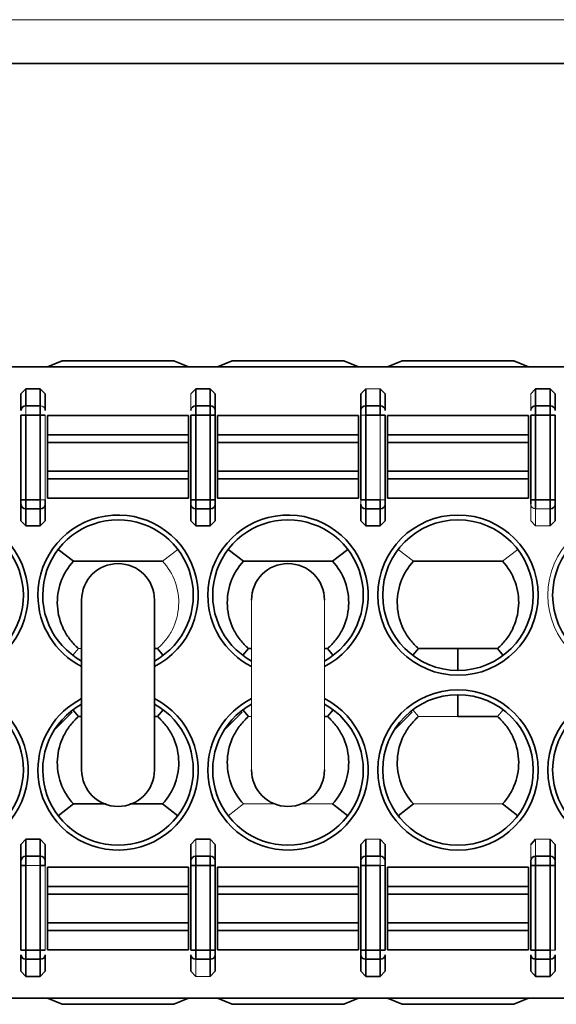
# Model space of a CAD drawing. Header units: millimetres. Extents: x 0 to 420, y 0 to 297.
# Tile 41 of 145: x 137.93 to 143.46, y 249.61 to 259.75. Entities that reach past the tile are written whole.
import ezdxf

# ---------------------------------------------------------------- set-up
doc = ezdxf.new("R2010")
doc.units = ezdxf.units.MM

msp = doc.modelspace()

# ---------------------------------------------------------------- linework, layer by layer
at = {"color": 142, "linetype": 'Continuous', "lineweight": 18, "true_color": 0x0080c0}
for p, q in [((93.6195, 259.7493), (215.2196, 259.7493)), ((139.6945, 255.8962), (139.7445, 255.9494)), ((139.6945, 255.7262), (139.6945, 255.8962)), ((141.4945, 255.9494), (141.6445, 255.9494)), ((141.6445, 255.9494), (141.6945, 255.8962)), ((143.1945, 255.7262), (143.1945, 255.8962)), ((137.9945, 255.6792), (137.9945, 255.7732)), ((138.1945, 254.807), (138.1945, 255.6792)), ((141.4445, 255.6792), (141.4945, 255.6792)), ((141.6445, 254.807), (141.6445, 255.6792)), ((138.1945, 254.807), (138.1445, 254.807)), ((141.6945, 254.807), (141.6445, 254.807)), ((143.1945, 254.76), (143.1945, 254.59)), ((143.3945, 254.713), (143.2445, 254.713)), ((143.2445, 254.713), (143.2445, 254.5368)), ((141.4945, 254.5368), (141.4445, 254.59)), ((143.4445, 254.59), (143.3945, 254.5368)), ((143.3945, 254.5368), (143.2445, 254.5368)), ((139.4028, 254.1743), (139.5604, 254.2947)), ((141.8286, 254.2947), (141.9863, 254.1743)), ((142.9028, 254.1743), (143.0604, 254.2947)), ((140.3195, 253.7743), (140.3195, 252.0243)), ((141.0695, 252.0243), (141.0695, 253.7743)), ((138.4789, 253.2048), (138.5383, 253.2743)), ((138.5695, 253.2743), (138.5383, 253.2743)), ((142.0383, 252.5742), (141.9789, 252.6438)), ((142.8507, 252.5743), (142.9102, 252.6438)), ((138.4714, 252.6185), (138.2865, 252.4336)), ((140.3195, 252.5743), (140.2883, 252.5743)), ((142.4445, 252.5743), (142.0383, 252.5743)), ((140.2363, 251.6743), (140.0786, 251.5539)), ((140.2363, 251.6743), (140.5717, 251.6743)), ((140.8177, 251.6743), (141.1528, 251.6743)), ((141.9863, 251.6743), (142.9028, 251.6743)), ((137.9445, 251.2585), (137.9945, 251.3117)), ((139.7445, 251.3117), (139.7445, 251.1355)), ((139.8945, 251.1355), (139.8945, 251.3117)), ((139.8945, 251.3117), (139.9445, 251.2585)), ((141.4945, 251.3117), (141.6445, 251.3117)), ((143.2445, 251.3117), (143.2445, 251.1355)), ((143.2445, 251.3117), (143.3945, 251.3117)), ((143.3945, 251.3117), (143.4445, 251.2585)), ((143.1945, 251.0885), (143.1945, 251.2585)), ((141.6445, 251.1355), (141.6445, 251.0415)), ((138.1445, 251.0415), (137.9945, 251.0415)), ((138.1945, 250.1693), (138.1945, 251.0415)), ((141.6445, 251.0415), (141.6945, 251.0415)), ((143.4445, 250.1693), (143.3945, 250.1693)), ((139.7445, 250.0753), (139.7445, 249.8991)), ((139.7445, 249.8991), (139.6945, 249.9523)), ((139.8945, 249.8991), (139.7445, 249.8991)), ((139.9445, 249.9523), (139.8945, 249.8991)), ((143.2445, 249.8991), (143.1945, 249.9523))]:
    msp.add_line(p, q, dxfattribs=at)
at = {"color": 7, "linetype": 'Continuous', "lineweight": 35}
for p, q in [((215.2196, 259.2993), (93.6195, 259.2993)), ((138.2195, 256.1743), (138.3695, 256.2368)), ((138.3695, 256.2368), (139.5195, 256.2368)), ((139.5195, 256.2368), (139.6695, 256.1743)), ((139.9695, 256.1743), (140.1195, 256.2368)), ((140.1195, 256.2368), (141.2695, 256.2368)), ((141.2695, 256.2368), (141.4195, 256.1743)), ((141.7195, 256.1743), (141.8695, 256.2368)), ((141.8695, 256.2368), (143.0195, 256.2368)), ((143.0195, 256.2368), (143.1695, 256.1743)), ((130.8695, 256.1743), (148.5728, 256.1743)), ((137.9445, 255.8962), (137.9945, 255.9494)), ((137.9445, 255.7262), (137.9445, 255.8962)), ((137.9945, 255.9494), (137.9945, 255.7732)), ((137.9945, 255.9494), (138.1445, 255.9494)), ((138.1445, 255.7732), (138.1445, 255.9494)), ((138.1445, 255.9494), (138.1945, 255.8962)), ((138.1945, 255.7262), (138.1945, 255.8962)), ((139.7445, 255.9494), (139.7445, 255.7732)), ((139.7445, 255.9494), (139.8945, 255.9494)), ((139.8945, 255.7732), (139.8945, 255.9494)), ((139.8945, 255.9494), (139.9445, 255.8962)), ((139.9445, 255.7262), (139.9445, 255.8962)), ((141.4445, 255.8962), (141.4945, 255.9494)), ((141.4445, 255.7262), (141.4445, 255.8962)), ((141.4945, 255.9494), (141.4945, 255.7732)), ((141.6445, 255.7732), (141.6445, 255.9494)), ((141.6945, 255.7262), (141.6945, 255.8962)), ((143.1945, 255.8962), (143.2445, 255.9494)), ((143.2445, 255.9494), (143.2445, 255.7732)), ((143.2445, 255.9494), (143.3945, 255.9494)), ((143.3945, 255.7732), (143.3945, 255.9494)), ((143.3945, 255.9494), (143.4445, 255.8962)), ((143.4445, 255.7262), (143.4445, 255.8962)), ((137.9945, 255.7732), (138.1445, 255.7732)), ((138.1445, 255.7732), (138.1445, 255.6792)), ((139.7445, 255.6792), (139.7445, 255.7732)), ((139.7445, 255.7732), (139.8945, 255.7732)), ((139.8945, 255.7732), (139.8945, 255.6792)), ((141.4945, 255.6792), (141.4945, 255.7732)), ((141.4945, 255.7732), (141.6445, 255.7732)), ((141.6445, 255.7732), (141.6445, 255.6792)), ((143.2445, 255.6792), (143.2445, 255.7732)), ((143.2445, 255.7732), (143.3945, 255.7732)), ((143.3945, 255.7732), (143.3945, 255.6792)), ((137.9445, 255.6792), (137.9945, 255.6792)), ((137.9445, 255.6792), (137.9445, 254.807)), ((138.1445, 255.6792), (137.9945, 255.6792)), ((137.9945, 255.6792), (137.9945, 254.807)), ((138.1445, 255.6792), (138.1945, 255.6792)), ((138.1445, 254.807), (138.1445, 255.6792)), ((138.2195, 255.4758), (138.2195, 255.6743)), ((138.2195, 255.6743), (139.6695, 255.6743)), ((139.6695, 255.4758), (139.6695, 255.6743)), ((139.6945, 255.6792), (139.7445, 255.6792)), ((139.6945, 255.6792), (139.6945, 254.807)), ((139.7445, 255.6792), (139.7445, 254.807)), ((139.8945, 255.6792), (139.7445, 255.6792)), ((139.8945, 255.6792), (139.9445, 255.6792)), ((139.8945, 254.807), (139.8945, 255.6792)), ((139.9445, 254.807), (139.9445, 255.6792)), ((139.9695, 255.4758), (139.9695, 255.6743)), ((139.9695, 255.6743), (141.4195, 255.6743)), ((141.4195, 255.4758), (141.4195, 255.6743)), ((141.4445, 255.6792), (141.4445, 254.807)), ((141.6445, 255.6792), (141.4945, 255.6792)), ((141.4945, 255.6792), (141.4945, 254.807)), ((141.6445, 255.6792), (141.6945, 255.6792)), ((141.6945, 254.807), (141.6945, 255.6792)), ((141.7195, 255.4758), (141.7195, 255.6743)), ((141.7195, 255.6743), (143.1695, 255.6743)), ((143.1695, 255.4758), (143.1695, 255.6743)), ((143.1945, 255.6792), (143.2445, 255.6792)), ((143.1945, 255.6792), (143.1945, 254.807)), ((143.2445, 255.6792), (143.2445, 254.807)), ((143.3945, 255.6792), (143.2445, 255.6792)), ((143.3945, 255.6792), (143.4445, 255.6792)), ((143.3945, 254.807), (143.3945, 255.6792)), ((143.4445, 254.807), (143.4445, 255.6792)), ((139.6695, 255.4758), (138.2195, 255.4758)), ((138.2195, 255.3969), (138.2195, 255.4758)), ((139.6695, 255.3969), (139.6695, 255.4758)), ((139.9695, 255.3969), (139.9695, 255.4758)), ((141.4195, 255.4758), (139.9695, 255.4758)), ((141.4195, 255.3969), (141.4195, 255.4758)), ((141.7195, 255.3969), (141.7195, 255.4758)), ((143.1695, 255.4758), (141.7195, 255.4758)), ((143.1695, 255.3969), (143.1695, 255.4758)), ((138.2195, 255.1016), (138.2195, 255.3969)), ((138.2195, 255.3969), (139.6695, 255.3969)), ((139.6695, 255.1016), (139.6695, 255.3969)), ((139.9695, 255.1016), (139.9695, 255.3969)), ((141.4195, 255.3969), (139.9695, 255.3969)), ((141.4195, 255.1016), (141.4195, 255.3969)), ((141.7195, 255.1016), (141.7195, 255.3969)), ((141.7195, 255.3969), (143.1695, 255.3969)), ((143.1695, 255.1016), (143.1695, 255.3969)), ((138.2195, 255.0227), (138.2195, 255.1016)), ((138.2195, 255.1016), (139.6695, 255.1016)), ((139.6695, 255.0227), (139.6695, 255.1016)), ((139.9695, 255.0227), (139.9695, 255.1016)), ((139.9695, 255.1016), (141.4195, 255.1016)), ((141.4195, 255.0227), (141.4195, 255.1016)), ((141.7195, 255.0227), (141.7195, 255.1016)), ((141.7195, 255.1016), (143.1695, 255.1016)), ((143.1695, 255.0227), (143.1695, 255.1016)), ((138.2195, 254.8243), (138.2195, 255.0227)), ((138.2195, 255.0227), (139.6695, 255.0227)), ((139.6695, 254.8243), (139.6695, 255.0227)), ((139.9695, 254.8243), (139.9695, 255.0227)), ((139.9695, 255.0227), (141.4195, 255.0227)), ((141.4195, 254.8243), (141.4195, 255.0227)), ((141.7195, 254.8243), (141.7195, 255.0227)), ((141.7195, 255.0227), (143.1695, 255.0227)), ((143.1695, 254.8243), (143.1695, 255.0227)), ((137.9945, 254.807), (137.9445, 254.807)), ((137.9445, 254.76), (137.9445, 254.59)), ((137.9945, 254.713), (137.9945, 254.807)), ((137.9945, 254.807), (138.1445, 254.807)), ((138.1445, 254.807), (138.1445, 254.713)), ((138.1945, 254.76), (138.1945, 254.59)), ((139.6695, 254.8243), (138.2195, 254.8243)), ((139.7445, 254.807), (139.6945, 254.807)), ((139.6945, 254.59), (139.6945, 254.76)), ((139.7445, 254.713), (139.7445, 254.807)), ((139.7445, 254.807), (139.8945, 254.807)), ((139.8945, 254.807), (139.8945, 254.713)), ((139.9445, 254.807), (139.8945, 254.807)), ((139.9445, 254.76), (139.9445, 254.59)), ((141.4195, 254.8243), (139.9695, 254.8243)), ((141.4945, 254.807), (141.4445, 254.807)), ((141.4445, 254.76), (141.4445, 254.59)), ((141.4945, 254.713), (141.4945, 254.807)), ((141.4945, 254.807), (141.6445, 254.807)), ((141.6445, 254.807), (141.6445, 254.713)), ((141.6945, 254.59), (141.6945, 254.76)), ((143.1695, 254.8243), (141.7195, 254.8243)), ((143.2445, 254.807), (143.1945, 254.807)), ((143.2445, 254.713), (143.2445, 254.807)), ((143.2445, 254.807), (143.3945, 254.807)), ((143.3945, 254.807), (143.3945, 254.713)), ((143.4445, 254.807), (143.3945, 254.807)), ((143.4445, 254.59), (143.4445, 254.76)), ((138.1445, 254.713), (137.9945, 254.713)), ((137.9945, 254.713), (137.9945, 254.5368)), ((138.1445, 254.5368), (138.1445, 254.713)), ((139.8945, 254.713), (139.7445, 254.713)), ((139.7445, 254.713), (139.7445, 254.5368)), ((139.8945, 254.5368), (139.8945, 254.713)), ((141.6445, 254.713), (141.4945, 254.713)), ((141.4945, 254.713), (141.4945, 254.5368)), ((141.6445, 254.5368), (141.6445, 254.713)), ((143.3945, 254.5368), (143.3945, 254.713)), ((137.9945, 254.5368), (137.9445, 254.59)), ((138.1945, 254.59), (138.1445, 254.5368)), ((139.7445, 254.5368), (139.6945, 254.59)), ((139.9445, 254.59), (139.8945, 254.5368)), ((141.6945, 254.59), (141.6445, 254.5368)), ((143.2445, 254.5368), (143.1945, 254.59)), ((138.1445, 254.5368), (137.9945, 254.5368)), ((139.8945, 254.5368), (139.7445, 254.5368)), ((141.6445, 254.5368), (141.4945, 254.5368)), ((138.3286, 254.2947), (138.4863, 254.1743)), ((140.0786, 254.2947), (140.2363, 254.1743)), ((141.1528, 254.1743), (141.3104, 254.2947)), ((138.4863, 254.1743), (139.4028, 254.1743)), ((140.2363, 254.1743), (141.1528, 254.1743)), ((141.9863, 254.1743), (142.9028, 254.1743)), ((138.5695, 253.7743), (138.5695, 252.0243)), ((139.3195, 252.0243), (139.3195, 253.7743)), ((139.3507, 253.2743), (139.3195, 253.2743)), ((139.4102, 253.2047), (139.3507, 253.2743)), ((140.2289, 253.2048), (140.2884, 253.2743)), ((140.3195, 253.2743), (140.2884, 253.2743)), ((141.1007, 253.2743), (141.0695, 253.2743)), ((141.1602, 253.2047), (141.1007, 253.2743)), ((141.9789, 253.2048), (142.0384, 253.2743)), ((142.4445, 253.2743), (142.0384, 253.2743)), ((142.4445, 253.0493), (142.4445, 253.2743)), ((142.8507, 253.2743), (142.4445, 253.2743)), ((142.9102, 253.2047), (142.8507, 253.2743)), ((142.4445, 252.5743), (142.4445, 252.7993)), ((138.5383, 252.5742), (138.4789, 252.6438)), ((139.3507, 252.5743), (139.4102, 252.6438)), ((140.2883, 252.5742), (140.2289, 252.6438)), ((141.1007, 252.5743), (141.1602, 252.6438)), ((138.5695, 252.5743), (138.5383, 252.5743)), ((139.3507, 252.5743), (139.3195, 252.5743)), ((140.2214, 252.6185), (140.0365, 252.4336)), ((141.1007, 252.5743), (141.0695, 252.5743)), ((141.9714, 252.6185), (141.7865, 252.4336)), ((142.8507, 252.5743), (142.4445, 252.5743)), ((138.3286, 251.5539), (138.4863, 251.6743)), ((138.4863, 251.6743), (138.8217, 251.6743)), ((139.0677, 251.6743), (139.4028, 251.6743)), ((139.5604, 251.5538), (139.4028, 251.6743)), ((141.1528, 251.6743), (141.3104, 251.5539)), ((141.8286, 251.5539), (141.9863, 251.6743)), ((143.0604, 251.5538), (142.9028, 251.6743)), ((137.9945, 251.3117), (137.9945, 251.1355)), ((137.9945, 251.3117), (138.1445, 251.3117)), ((138.1445, 251.1355), (138.1445, 251.3117)), ((138.1445, 251.3117), (138.1945, 251.2585)), ((139.6945, 251.2585), (139.7445, 251.3117)), ((139.7445, 251.3117), (139.8945, 251.3117)), ((141.4445, 251.2585), (141.4945, 251.3117)), ((141.4945, 251.3117), (141.4945, 251.1355)), ((141.6445, 251.1355), (141.6445, 251.3117)), ((141.6445, 251.3117), (141.6945, 251.2585)), ((143.1945, 251.2585), (143.2445, 251.3117)), ((143.3945, 251.1355), (143.3945, 251.3117)), ((137.9445, 251.0885), (137.9445, 251.2585)), ((138.1945, 251.0885), (138.1945, 251.2585)), ((139.6945, 251.0885), (139.6945, 251.2585)), ((139.9445, 251.0885), (139.9445, 251.2585)), ((141.4445, 251.0885), (141.4445, 251.2585)), ((141.6945, 251.0885), (141.6945, 251.2585)), ((143.4445, 251.0885), (143.4445, 251.2585)), ((137.9945, 251.0415), (137.9945, 251.1355)), ((137.9945, 251.1355), (138.1445, 251.1355)), ((138.1445, 251.1355), (138.1445, 251.0415)), ((139.7445, 251.0415), (139.7445, 251.1355)), ((139.7445, 251.1355), (139.8945, 251.1355)), ((139.8945, 251.1355), (139.8945, 251.0415)), ((141.4945, 251.0415), (141.4945, 251.1355)), ((141.4945, 251.1355), (141.6445, 251.1355)), ((143.2445, 251.0415), (143.2445, 251.1355)), ((143.2445, 251.1355), (143.3945, 251.1355)), ((143.3945, 251.1355), (143.3945, 251.0415)), ((137.9445, 251.0415), (137.9945, 251.0415)), ((137.9445, 251.0415), (137.9445, 250.1693)), ((137.9945, 251.0415), (137.9945, 250.1693)), ((138.1445, 251.0415), (138.1945, 251.0415)), ((138.1445, 250.1693), (138.1445, 251.0415)), ((138.2195, 251.0243), (138.2195, 250.8258)), ((138.2195, 251.0243), (139.6695, 251.0243)), ((139.6695, 251.0243), (139.6695, 250.8258)), ((139.6945, 251.0415), (139.7445, 251.0415)), ((139.6945, 251.0415), (139.6945, 250.1693)), ((139.8945, 251.0415), (139.7445, 251.0415)), ((139.7445, 251.0415), (139.7445, 250.1693)), ((139.8945, 251.0415), (139.9445, 251.0415)), ((139.8945, 250.1693), (139.8945, 251.0415)), ((139.9445, 250.1693), (139.9445, 251.0415)), ((139.9695, 251.0243), (141.4195, 251.0243)), ((139.9695, 251.0243), (139.9695, 250.8258)), ((141.4195, 251.0243), (141.4195, 250.8258)), ((141.4445, 251.0415), (141.4945, 251.0415)), ((141.4445, 251.0415), (141.4445, 250.1693)), ((141.4945, 251.0415), (141.4945, 250.1693)), ((141.6445, 251.0415), (141.4945, 251.0415)), ((141.6445, 250.1693), (141.6445, 251.0415)), ((141.6945, 250.1693), (141.6945, 251.0415)), ((141.7195, 251.0243), (141.7195, 250.8258)), ((141.7195, 251.0243), (143.1695, 251.0243)), ((143.1695, 251.0243), (143.1695, 250.8258)), ((143.1945, 251.0415), (143.2445, 251.0415)), ((143.1945, 251.0415), (143.1945, 250.1693)), ((143.3945, 251.0415), (143.2445, 251.0415)), ((143.2445, 251.0415), (143.2445, 250.1693)), ((143.3945, 251.0415), (143.4445, 251.0415)), ((143.3945, 250.1693), (143.3945, 251.0415)), ((143.4445, 250.1693), (143.4445, 251.0415)), ((138.2195, 250.8258), (138.2195, 250.7469)), ((139.6695, 250.8258), (138.2195, 250.8258)), ((139.6695, 250.8258), (139.6695, 250.7469)), ((141.4195, 250.8258), (139.9695, 250.8258)), ((139.9695, 250.8258), (139.9695, 250.7469)), ((141.4195, 250.8258), (141.4195, 250.7469)), ((141.7195, 250.8258), (141.7195, 250.7469)), ((143.1695, 250.8258), (141.7195, 250.8258)), ((143.1695, 250.8258), (143.1695, 250.7469)), ((138.2195, 250.7469), (138.2195, 250.4516)), ((139.6695, 250.7469), (138.2195, 250.7469)), ((139.6695, 250.7469), (139.6695, 250.4516)), ((139.9695, 250.7469), (139.9695, 250.4516)), ((141.4195, 250.7469), (139.9695, 250.7469)), ((141.4195, 250.7469), (141.4195, 250.4516)), ((141.7195, 250.7469), (141.7195, 250.4516)), ((143.1695, 250.7469), (141.7195, 250.7469)), ((143.1695, 250.7469), (143.1695, 250.4516)), ((138.2195, 250.4516), (138.2195, 250.3727)), ((138.2195, 250.4516), (139.6695, 250.4516)), ((139.6695, 250.4516), (139.6695, 250.3727)), ((139.9695, 250.4516), (139.9695, 250.3727)), ((141.4195, 250.4516), (139.9695, 250.4516)), ((141.4195, 250.4516), (141.4195, 250.3727)), ((141.7195, 250.4516), (141.7195, 250.3727)), ((143.1695, 250.4516), (141.7195, 250.4516)), ((143.1695, 250.4516), (143.1695, 250.3727)), ((138.2195, 250.3727), (138.2195, 250.1743)), ((138.2195, 250.3727), (139.6695, 250.3727)), ((139.6695, 250.3727), (139.6695, 250.1743)), ((139.9695, 250.3727), (139.9695, 250.1743)), ((139.9695, 250.3727), (141.4195, 250.3727)), ((141.4195, 250.3727), (141.4195, 250.1743)), ((141.7195, 250.3727), (141.7195, 250.1743)), ((141.7195, 250.3727), (143.1695, 250.3727)), ((143.1695, 250.3727), (143.1695, 250.1743)), ((137.9945, 250.1693), (137.9445, 250.1693)), ((137.9445, 249.9523), (137.9445, 250.1223)), ((137.9945, 250.0753), (137.9945, 250.1693)), ((137.9945, 250.1693), (138.1445, 250.1693)), ((138.1445, 250.1693), (138.1445, 250.0753)), ((138.1945, 250.1693), (138.1445, 250.1693)), ((138.1945, 250.1223), (138.1945, 249.9523)), ((139.6695, 250.1743), (138.2195, 250.1743)), ((139.7445, 250.1693), (139.6945, 250.1693)), ((139.6945, 249.9523), (139.6945, 250.1223)), ((139.7445, 250.0753), (139.7445, 250.1693)), ((139.7445, 250.1693), (139.8945, 250.1693)), ((139.8945, 250.1693), (139.8945, 250.0753)), ((139.9445, 250.1693), (139.8945, 250.1693)), ((139.9445, 250.1223), (139.9445, 249.9523)), ((141.4195, 250.1743), (139.9695, 250.1743)), ((141.4945, 250.1693), (141.4445, 250.1693)), ((141.4445, 250.1223), (141.4445, 249.9523)), ((141.4945, 250.0753), (141.4945, 250.1693)), ((141.4945, 250.1693), (141.6445, 250.1693)), ((141.6445, 250.1693), (141.6445, 250.0753)), ((141.6945, 250.1693), (141.6445, 250.1693)), ((141.6945, 249.9523), (141.6945, 250.1223)), ((143.1695, 250.1743), (141.7195, 250.1743)), ((143.2445, 250.1693), (143.1945, 250.1693)), ((143.1945, 250.1223), (143.1945, 249.9523)), ((143.2445, 250.0753), (143.2445, 250.1693)), ((143.2445, 250.1693), (143.3945, 250.1693)), ((143.3945, 250.1693), (143.3945, 250.0753)), ((143.4445, 250.1223), (143.4445, 249.9523)), ((138.1445, 250.0753), (137.9945, 250.0753)), ((137.9945, 250.0753), (137.9945, 249.8991)), ((138.1445, 249.8991), (138.1445, 250.0753)), ((139.8945, 250.0753), (139.7445, 250.0753)), ((139.8945, 249.8991), (139.8945, 250.0753)), ((141.6445, 250.0753), (141.4945, 250.0753)), ((141.4945, 250.0753), (141.4945, 249.8991)), ((141.6445, 249.8991), (141.6445, 250.0753)), ((143.3945, 250.0753), (143.2445, 250.0753)), ((143.2445, 250.0753), (143.2445, 249.8991)), ((143.3945, 249.8991), (143.3945, 250.0753)), ((137.9945, 249.8991), (137.9445, 249.9523)), ((138.1445, 249.8991), (137.9945, 249.8991)), ((138.1945, 249.9523), (138.1445, 249.8991)), ((141.4945, 249.8991), (141.4445, 249.9523)), ((141.6445, 249.8991), (141.4945, 249.8991)), ((141.6945, 249.9523), (141.6445, 249.8991)), ((143.3945, 249.8991), (143.2445, 249.8991)), ((143.4445, 249.9523), (143.3945, 249.8991)), ((130.8695, 249.6743), (148.5728, 249.6743)), ((138.2195, 249.6743), (138.3695, 249.6118)), ((138.3695, 249.6118), (139.5195, 249.6118)), ((139.5195, 249.6118), (139.6695, 249.6743)), ((139.9695, 249.6743), (140.1195, 249.6118)), ((140.1195, 249.6118), (141.2695, 249.6118)), ((141.2695, 249.6118), (141.4195, 249.6743)), ((141.7195, 249.6743), (141.8695, 249.6118)), ((141.8695, 249.6118), (143.0195, 249.6118)), ((143.0195, 249.6118), (143.1695, 249.6743))]:
    msp.add_line(p, q, dxfattribs=at)
for centre, radius in [((142.4445, 253.8243), 0.825), ((142.4445, 253.8243), 0.775), ((144.1945, 253.8243), 0.775), ((142.4445, 252.0243), 0.825), ((144.1945, 252.0243), 0.825), ((142.4445, 252.0243), 0.775), ((144.1945, 252.0243), 0.775)]:
    msp.add_circle(centre, radius, dxfattribs=at)
at = {"color": 142, "linetype": 'Continuous', "lineweight": 18, "true_color": 0x0080c0}
msp.add_circle((144.1945, 253.8243), 0.825, dxfattribs=at)
at = {"color": 7, "linetype": 'Continuous', "lineweight": 35}
for centre, radius, start, end in [((137.9931, 255.7247), 0.0486, 88.27456, 178.16379), ((139.7431, 255.7247), 0.0486, 88.27456, 178.16379), ((139.896, 255.7247), 0.0486, 1.83621, 91.72544), ((141.4931, 255.7247), 0.0486, 88.27456, 178.16379), ((141.646, 255.7247), 0.0486, 1.83621, 91.72544), ((143.2431, 255.7247), 0.0486, 88.27456, 178.16379), ((143.396, 255.7247), 0.0486, 1.83621, 91.72544), ((137.9931, 254.7616), 0.0486, 181.83621, 271.72544), ((138.146, 254.7616), 0.0486, 268.27456, 358.16379), ((139.7431, 254.7616), 0.0486, 181.83621, 271.72544), ((139.896, 254.7616), 0.0486, 268.27456, 358.16379), ((141.4931, 254.7616), 0.0486, 181.83621, 271.72544), ((141.646, 254.7616), 0.0486, 268.27456, 358.16379), ((143.396, 254.7616), 0.0486, 268.27456, 358.16379), ((137.1945, 253.8243), 0.825, 297.03569, 180), ((137.1945, 253.8243), 0.775, 298.93853, 90), ((138.9445, 253.8243), 0.825, 297.03569, 180), ((138.9445, 253.8243), 0.775, 90, 241.06147), ((138.9445, 253.8243), 0.775, 298.93853, 90), ((140.6945, 253.8243), 0.825, 297.03569, 180), ((140.6945, 253.8243), 0.775, 90, 241.06147), ((140.6945, 253.8243), 0.775, 298.93853, 90), ((138.9445, 253.7743), 0.375, 90, 180), ((138.9445, 253.7743), 0.375, 0, 90), ((140.6945, 253.7743), 0.375, 90, 180), ((140.6945, 253.7743), 0.375, 0, 90), ((138.9445, 253.8243), 0.825, 180, 242.96431), ((140.6945, 253.8243), 0.825, 180, 242.96431), ((137.1945, 252.0243), 0.825, 180, 62.96431), ((138.9445, 252.0243), 0.825, 117.03569, 180), ((138.9445, 252.0243), 0.825, 180, 62.96431), ((140.6945, 252.0243), 0.825, 117.03569, 180), ((140.6945, 252.0243), 0.825, 180, 62.96431), ((137.1945, 252.0243), 0.775, 270, 61.06147), ((138.9445, 252.0243), 0.775, 118.93853, 270), ((138.9445, 252.0243), 0.775, 270, 61.06147), ((140.6945, 252.0243), 0.775, 118.93853, 270), ((140.6945, 252.0243), 0.775, 270, 61.06147), ((138.9445, 252.0243), 0.375, 180, 270), ((138.9445, 252.0243), 0.375, 270, 0), ((140.6945, 252.0243), 0.375, 180, 270), ((140.6945, 252.0243), 0.375, 270, 0), ((137.9931, 251.087), 0.0486, 88.27456, 178.16379), ((138.146, 251.087), 0.0486, 1.83621, 91.72544), ((139.7431, 251.087), 0.0486, 88.27456, 178.16379), ((139.896, 251.087), 0.0486, 1.83621, 91.72544), ((141.4931, 251.087), 0.0486, 88.27456, 178.16379), ((141.646, 251.087), 0.0486, 1.83621, 91.72544), ((143.2431, 251.087), 0.0486, 88.27456, 178.16379), ((143.396, 251.087), 0.0486, 1.83621, 91.72544), ((137.9931, 250.1239), 0.0486, 181.83621, 271.72544), ((138.146, 250.1239), 0.0486, 268.27456, 358.16379), ((139.7431, 250.1239), 0.0486, 181.83621, 271.72544), ((139.896, 250.1239), 0.0486, 268.27456, 358.16379), ((141.4931, 250.1239), 0.0486, 181.83621, 271.72544), ((141.646, 250.1239), 0.0486, 268.27457, 358.16379), ((143.2431, 250.1239), 0.0486, 181.83621, 271.72544), ((143.396, 250.1239), 0.0486, 268.27456, 358.16379)]:
    msp.add_arc(centre, radius, start, end, dxfattribs=at)
at = {"color": 142, "linetype": 'Continuous', "lineweight": 18, "true_color": 0x0080c0}
for centre, start, end in [((138.146, 255.7247), 1.83621, 91.72544), ((143.2431, 254.7616), 181.83621, 271.72544)]:
    msp.add_arc(centre, 0.0486, start, end, dxfattribs=at)
at = {"color": 7, "linetype": 'Continuous', "lineweight": 35}
for points, knots in [([(139.9445, 255.6792), (139.9445, 255.6888), (139.9445, 255.6993), (139.9445, 255.7165), (139.9445, 255.723), (139.9445, 255.7262)], [0, 0, 0, 0, 0.5, 0.5, 1, 1, 1, 1]), ([(141.4445, 255.7262), (141.4445, 255.723), (141.4445, 255.7165), (141.4445, 255.6993), (141.4445, 255.6888), (141.4445, 255.6792)], [0, 0, 0, 0, 0.5, 0.5, 1, 1, 1, 1]), ([(137.9445, 254.807), (137.9445, 254.7974), (137.9445, 254.7869), (137.9445, 254.7697), (137.9445, 254.7633), (137.9445, 254.76)], [0, 0, 0, 0, 0.5, 0.5, 1, 1, 1, 1]), ([(138.1945, 254.76), (138.1945, 254.7633), (138.1945, 254.7697), (138.1945, 254.7869), (138.1945, 254.7974), (138.1945, 254.807)], [0, 0, 0, 0, 0.5, 0.5, 1, 1, 1, 1]), ([(139.6945, 254.807), (139.6945, 254.7974), (139.6945, 254.7869), (139.6945, 254.7697), (139.6945, 254.7633), (139.6945, 254.76)], [0, 0, 0, 0, 0.5, 0.5, 1, 1, 1, 1]), ([(139.9445, 254.76), (139.9445, 254.7633), (139.9445, 254.7697), (139.9445, 254.7869), (139.9445, 254.7974), (139.9445, 254.807)], [0, 0, 0, 0, 0.5, 0.5, 1, 1, 1, 1]), ([(141.6945, 254.76), (141.6945, 254.7633), (141.6945, 254.7697), (141.6945, 254.7869), (141.6945, 254.7974), (141.6945, 254.807)], [0, 0, 0, 0, 0.5, 0.5, 1, 1, 1, 1]), ([(143.1945, 254.807), (143.1945, 254.7974), (143.1945, 254.7869), (143.1945, 254.7697), (143.1945, 254.7633), (143.1945, 254.76)], [0, 0, 0, 0, 0.5, 0.5, 1, 1, 1, 1]), ([(143.4445, 254.76), (143.4445, 254.7633), (143.4445, 254.7697), (143.4445, 254.7869), (143.4445, 254.7974), (143.4445, 254.807)], [0, 0, 0, 0, 0.5, 0.5, 1, 1, 1, 1]), ([(138.5383, 253.2743), (138.5062, 253.3018), (138.4773, 253.332), (138.426, 253.3979), (138.4033, 253.434), (138.3473, 253.5467), (138.3254, 253.6296), (138.3157, 253.7964), (138.328, 253.8815), (138.3844, 254.0388), (138.4287, 254.1122), (138.4863, 254.1743)], [0, 0, 0, 0, 0.125, 0.125, 0.25, 0.25, 0.5, 0.5, 0.75, 0.75, 1, 1, 1, 1]), ([(140.2883, 253.2743), (140.2562, 253.3018), (140.2273, 253.332), (140.176, 253.3979), (140.1533, 253.434), (140.0973, 253.5467), (140.0754, 253.6296), (140.0657, 253.7964), (140.078, 253.8815), (140.1344, 254.0388), (140.1787, 254.1122), (140.2363, 254.1743)], [0, 0, 0, 0, 0.125, 0.125, 0.25, 0.25, 0.5, 0.5, 0.75, 0.75, 1, 1, 1, 1]), ([(141.1528, 254.1743), (141.2104, 254.1122), (141.2544, 254.0395), (141.2969, 253.9211), (141.307, 253.8806), (141.3191, 253.7976), (141.3209, 253.755), (141.3137, 253.6299), (141.2917, 253.5468), (141.2361, 253.4345), (141.2135, 253.3985), (141.1619, 253.3321), (141.1329, 253.3018), (141.1007, 253.2743)], [0, 0, 0, 0, 0.25, 0.25, 0.375, 0.375, 0.5, 0.5, 0.75, 0.75, 0.875, 0.875, 1, 1, 1, 1]), ([(142.0383, 253.2743), (142.0062, 253.3018), (141.9773, 253.332), (141.926, 253.3979), (141.9033, 253.434), (141.8473, 253.5467), (141.8254, 253.6296), (141.8157, 253.7964), (141.828, 253.8815), (141.8844, 254.0388), (141.9287, 254.1122), (141.9863, 254.1743)], [0, 0, 0, 0, 0.125, 0.125, 0.25, 0.25, 0.5, 0.5, 0.75, 0.75, 1, 1, 1, 1]), ([(142.9028, 254.1743), (142.9604, 254.1122), (143.0044, 254.0395), (143.0469, 253.9211), (143.057, 253.8806), (143.0691, 253.7976), (143.0709, 253.755), (143.0637, 253.6299), (143.0417, 253.5468), (142.9861, 253.4345), (142.9635, 253.3985), (142.9119, 253.3321), (142.8829, 253.3018), (142.8507, 253.2743)], [0, 0, 0, 0, 0.25, 0.25, 0.375, 0.375, 0.5, 0.5, 0.75, 0.75, 0.875, 0.875, 1, 1, 1, 1]), ([(138.5383, 252.5743), (138.5062, 252.5467), (138.4773, 252.5165), (138.426, 252.4506), (138.4033, 252.4145), (138.3473, 252.3018), (138.3254, 252.2189), (138.3157, 252.0521), (138.328, 251.967), (138.3844, 251.8098), (138.4287, 251.7363), (138.4863, 251.6743)], [0, 0, 0, 0, 0.125, 0.125, 0.25, 0.25, 0.5, 0.5, 0.75, 0.75, 1, 1, 1, 1]), ([(139.4028, 251.6743), (139.4604, 251.7363), (139.5044, 251.809), (139.5469, 251.9275), (139.557, 251.9679), (139.5691, 252.0509), (139.5709, 252.0935), (139.5637, 252.2186), (139.5417, 252.3017), (139.4861, 252.414), (139.4635, 252.45), (139.4119, 252.5164), (139.3829, 252.5467), (139.3507, 252.5743)], [0, 0, 0, 0, 0.25, 0.25, 0.375, 0.375, 0.5, 0.5, 0.75, 0.75, 0.875, 0.875, 1, 1, 1, 1]), ([(140.2883, 252.5743), (140.2562, 252.5467), (140.2273, 252.5165), (140.176, 252.4506), (140.1533, 252.4145), (140.0973, 252.3018), (140.0754, 252.2189), (140.0657, 252.0521), (140.078, 251.967), (140.1344, 251.8098), (140.1787, 251.7363), (140.2363, 251.6743)], [0, 0, 0, 0, 0.125, 0.125, 0.25, 0.25, 0.5, 0.5, 0.75, 0.75, 1, 1, 1, 1]), ([(141.1528, 251.6743), (141.2104, 251.7363), (141.2544, 251.809), (141.2969, 251.9275), (141.307, 251.9679), (141.3191, 252.0509), (141.3209, 252.0935), (141.3137, 252.2186), (141.2917, 252.3017), (141.2361, 252.414), (141.2135, 252.45), (141.1619, 252.5164), (141.1329, 252.5467), (141.1007, 252.5743)], [0, 0, 0, 0, 0.25, 0.25, 0.375, 0.375, 0.5, 0.5, 0.75, 0.75, 0.875, 0.875, 1, 1, 1, 1]), ([(142.0383, 252.5743), (142.0062, 252.5467), (141.9773, 252.5165), (141.926, 252.4506), (141.9033, 252.4145), (141.8473, 252.3018), (141.8254, 252.2189), (141.8157, 252.0521), (141.828, 251.967), (141.8844, 251.8098), (141.9287, 251.7363), (141.9863, 251.6743)], [0, 0, 0, 0, 0.125, 0.125, 0.25, 0.25, 0.5, 0.5, 0.75, 0.75, 1, 1, 1, 1]), ([(142.9028, 251.6743), (142.9604, 251.7363), (143.0044, 251.809), (143.0469, 251.9275), (143.057, 251.9679), (143.0691, 252.0509), (143.0709, 252.0935), (143.0637, 252.2186), (143.0417, 252.3017), (142.9861, 252.414), (142.9635, 252.45), (142.9119, 252.5164), (142.8829, 252.5467), (142.8507, 252.5743)], [0, 0, 0, 0, 0.25, 0.25, 0.375, 0.375, 0.5, 0.5, 0.75, 0.75, 0.875, 0.875, 1, 1, 1, 1]), ([(137.9445, 251.0885), (137.9445, 251.0852), (137.9445, 251.0788), (137.9445, 251.0616), (137.9445, 251.0511), (137.9445, 251.0415)], [0, 0, 0, 0, 0.5, 0.5, 1, 1, 1, 1]), ([(138.1945, 251.0415), (138.1945, 251.0511), (138.1945, 251.0616), (138.1945, 251.0788), (138.1945, 251.0852), (138.1945, 251.0885)], [0, 0, 0, 0, 0.5, 0.5, 1, 1, 1, 1]), ([(139.6945, 251.0885), (139.6945, 251.0852), (139.6945, 251.0788), (139.6945, 251.0616), (139.6945, 251.0511), (139.6945, 251.0415)], [0, 0, 0, 0, 0.5, 0.5, 1, 1, 1, 1]), ([(139.9445, 251.0415), (139.9445, 251.0511), (139.9445, 251.0616), (139.9445, 251.0788), (139.9445, 251.0852), (139.9445, 251.0885)], [0, 0, 0, 0, 0.5, 0.5, 1, 1, 1, 1]), ([(141.4445, 251.0885), (141.4445, 251.0852), (141.4445, 251.0788), (141.4445, 251.0616), (141.4445, 251.0511), (141.4445, 251.0415)], [0, 0, 0, 0, 0.5, 0.5, 1, 1, 1, 1]), ([(141.6945, 251.0415), (141.6945, 251.0511), (141.6945, 251.0616), (141.6945, 251.0788), (141.6945, 251.0852), (141.6945, 251.0885)], [0, 0, 0, 0, 0.5, 0.5, 1, 1, 1, 1]), ([(143.1945, 251.0885), (143.1945, 251.0852), (143.1945, 251.0788), (143.1945, 251.0616), (143.1945, 251.0511), (143.1945, 251.0415)], [0, 0, 0, 0, 0.5, 0.5, 1, 1, 1, 1]), ([(143.4445, 251.0415), (143.4445, 251.0511), (143.4445, 251.0616), (143.4445, 251.0788), (143.4445, 251.0852), (143.4445, 251.0885)], [0, 0, 0, 0, 0.5, 0.5, 1, 1, 1, 1]), ([(139.9445, 250.1223), (139.9445, 250.1256), (139.9445, 250.132), (139.9445, 250.1492), (139.9445, 250.1597), (139.9445, 250.1693)], [0, 0, 0, 0, 0.5, 0.5, 1, 1, 1, 1]), ([(141.4445, 250.1693), (141.4445, 250.1597), (141.4445, 250.1492), (141.4445, 250.132), (141.4445, 250.1256), (141.4445, 250.1223)], [0, 0, 0, 0, 0.5, 0.5, 1, 1, 1, 1])]:
    msp.add_open_spline(points, degree=3, knots=knots, dxfattribs=at)
at = {"color": 142, "linetype": 'Continuous', "lineweight": 18, "true_color": 0x0080c0}
for points, knots in [([(141.4445, 254.807), (141.4445, 254.7974), (141.4445, 254.7869), (141.4445, 254.7697), (141.4445, 254.7633), (141.4445, 254.76)], [0, 0, 0, 0, 0.5, 0.5, 1, 1, 1, 1]), ([(139.4028, 254.1743), (139.4604, 254.1122), (139.5044, 254.0395), (139.5469, 253.9211), (139.557, 253.8806), (139.5691, 253.7976), (139.5709, 253.755), (139.5637, 253.6299), (139.5417, 253.5468), (139.4861, 253.4345), (139.4635, 253.3985), (139.4119, 253.3321), (139.3829, 253.3018), (139.3507, 253.2743)], [0, 0, 0, 0, 0.25, 0.25, 0.375, 0.375, 0.5, 0.5, 0.75, 0.75, 0.875, 0.875, 1, 1, 1, 1])]:
    msp.add_open_spline(points, degree=3, knots=knots, dxfattribs=at)

doc.saveas('drawing.dxf')
